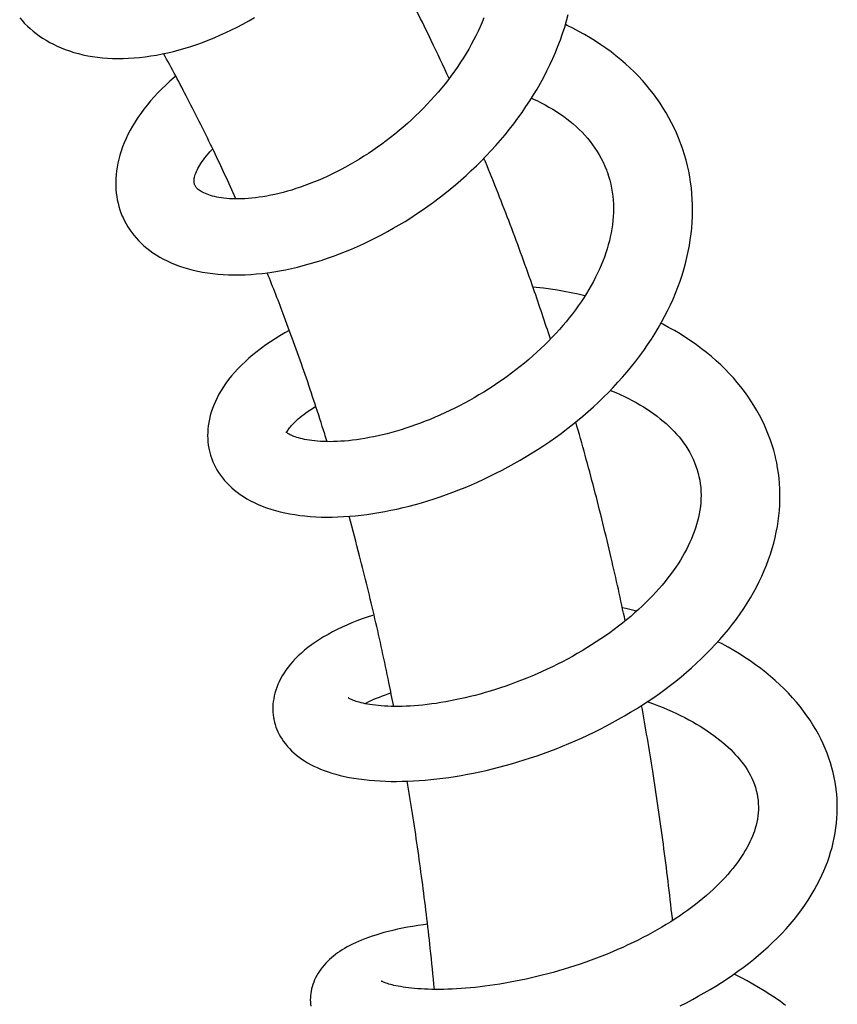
# Model space of a CAD drawing. Header units: millimetres. Extents: x 177 to 351, y 32 to 305.
# Tile 32 of 80: x 214.92 to 220.62, y 138.37 to 145.23. Entities that reach past the tile are written whole.
import ezdxf

# ---------------------------------------------------------------- set-up
doc = ezdxf.new("R2010")
doc.units = ezdxf.units.MM
doc.header["$LTSCALE"] = 30.734
doc.layers.get('0').update_dxf_attribs({"linetype": 'CONTINUOUS'})

msp = doc.modelspace()

# ---------------------------------------------------------------- linework, layer by layer
at = {"color": 7, "linetype": 'Continuous'}
for p, q in [((217.9112, 144.8214), (217.9168, 144.8209)), ((216.141, 144.0744), (216.1396, 144.0777)), ((216.1423, 144.0715), (216.141, 144.0744)), ((216.7808, 142.3499), (216.7825, 142.3534)), ((216.6894, 140.3649), (216.6908, 140.3565))]:
    msp.add_line(p, q, dxfattribs=at)
for points in [[(214.9202, 145.2402), (214.9371, 145.2203), (214.9549, 145.201), (214.9736, 145.1822), (214.9931, 145.164), (215.0136, 145.1464), (215.0349, 145.1295), (215.0571, 145.1132), (215.0802, 145.0976), (215.1042, 145.0826), (215.1292, 145.0683), (215.155, 145.0548), (215.1818, 145.042), (215.2095, 145.0299), (215.2382, 145.0187), (215.2678, 145.0083), (215.2982, 144.9987), (215.3294, 144.9901), (215.3615, 144.9824), (215.3942, 144.9757), (215.4277, 144.9699), (215.4619, 144.9651), (215.4967, 144.9613), (215.5321, 144.9585), (215.5681, 144.9568), (215.6047, 144.956), (215.6419, 144.9563), (215.6795, 144.9577), (215.7176, 144.9601), (215.7561, 144.9636), (215.7949, 144.9681), (215.834, 144.9736), (215.8735, 144.9802), (215.9131, 144.9878), (215.9529, 144.9964), (215.9928, 145.0059), (216.0329, 145.0165), (216.0731, 145.0281), (216.1135, 145.0406), (216.1539, 145.0541), (216.1944, 145.0686), (216.2349, 145.0841), (216.2754, 145.1005), (216.3159, 145.1179), (216.3563, 145.1362), (216.3966, 145.1553), (216.4368, 145.1754), (216.4768, 145.1963), (216.5165, 145.218), (216.556, 145.2406)], [(215.6381, 143.8517), (215.6407, 143.846), (215.651, 143.8246), (215.6622, 143.8037), (215.6744, 143.7833), (215.6875, 143.7632), (215.7015, 143.7435), (215.7165, 143.7243), (215.7324, 143.7055), (215.7493, 143.6871), (215.7673, 143.6692), (215.7862, 143.6518), (215.8062, 143.6348), (215.8272, 143.6184), (215.8494, 143.6025), (215.8725, 143.5872), (215.8968, 143.5726), (215.9222, 143.5585), (215.9486, 143.5452), (215.9761, 143.5325), (216.0047, 143.5206), (216.0342, 143.5096), (216.0647, 143.4993), (216.0962, 143.49), (216.1285, 143.4815), (216.1616, 143.474), (216.1955, 143.4674), (216.2303, 143.4617), (216.2657, 143.457), (216.3019, 143.4533), (216.3387, 143.4505), (216.3761, 143.4488), (216.414, 143.448), (216.4524, 143.4482), (216.4913, 143.4494), (216.5306, 143.4516), (216.5703, 143.4547), (216.6103, 143.4588), (216.6507, 143.4637), (216.6912, 143.4697), (216.732, 143.4765), (216.773, 143.4842), (216.8142, 143.4929), (216.8556, 143.5025), (216.8972, 143.5129), (216.9389, 143.5243), (216.9808, 143.5366), (217.0227, 143.5497), (217.0648, 143.5637), (217.1069, 143.5786), (217.1491, 143.5944), (217.1912, 143.611), (217.2333, 143.6284), (217.2753, 143.6466), (217.3173, 143.6657), (217.359, 143.6855), (217.4007, 143.7061), (217.4422, 143.7276), (217.4835, 143.7498), (217.5246, 143.7729), (217.5655, 143.7967), (217.6062, 143.8213), (217.6467, 143.8467), (217.6869, 143.8729), (217.7268, 143.8998), (217.7664, 143.9275), (217.8057, 143.9559), (217.8446, 143.9851), (217.8831, 144.015), (217.9211, 144.0456), (217.9587, 144.0768), (217.9958, 144.1088), (218.0324, 144.1414), (218.0684, 144.1746), (218.1039, 144.2086), (218.1387, 144.2431), (218.1729, 144.2783), (218.2065, 144.3141), (218.2394, 144.3505), (218.2717, 144.3875), (218.3032, 144.425), (218.334, 144.4631), (218.3641, 144.5017), (218.3933, 144.5409), (218.4217, 144.5805), (218.4493, 144.6206), (218.476, 144.6611), (218.5017, 144.702), (218.5265, 144.7433), (218.5504, 144.7849), (218.5732, 144.827), (218.5951, 144.8693), (218.616, 144.912), (218.6358, 144.9549), (218.6546, 144.9982), (218.6724, 145.0417), (218.6891, 145.0854), (218.7046, 145.1293), (218.7191, 145.1734), (218.7324, 145.2175), (218.7446, 145.2617)], [(218.1558, 145.2403), (218.143, 145.2088), (218.1294, 145.1774), (218.115, 145.146), (218.0999, 145.1148), (218.084, 145.0837), (218.0675, 145.0527), (218.0502, 145.0219), (218.0321, 144.9913), (218.0134, 144.9607), (217.9939, 144.9303), (217.9736, 144.9), (217.9527, 144.8698), (217.931, 144.8398), (217.9086, 144.81), (217.8855, 144.7804), (217.8618, 144.751), (217.8375, 144.722), (217.8125, 144.6933), (217.7871, 144.665), (217.761, 144.637), (217.7344, 144.6095), (217.7074, 144.5824), (217.6798, 144.5557), (217.6518, 144.5294), (217.6233, 144.5036), (217.5944, 144.4783), (217.5651, 144.4535), (217.5354, 144.4292), (217.5054, 144.4054), (217.475, 144.3821), (217.4444, 144.3594), (217.4135, 144.3373), (217.3824, 144.3157), (217.351, 144.2948), (217.3195, 144.2744), (217.2879, 144.2548), (217.2561, 144.2357), (217.2242, 144.2173), (217.1923, 144.1995), (217.1602, 144.1824), (217.1282, 144.1659), (217.0962, 144.1501), (217.0641, 144.135), (217.0322, 144.1205), (217.0005, 144.1068), (216.969, 144.0938), (216.9379, 144.0816), (216.907, 144.0701), (216.8765, 144.0593), (216.8462, 144.0492), (216.8162, 144.0397), (216.7864, 144.031), (216.757, 144.0229), (216.7279, 144.0155), (216.6992, 144.0088), (216.671, 144.0028), (216.6433, 143.9974), (216.6161, 143.9927), (216.5895, 143.9887), (216.5636, 143.9852), (216.5384, 143.9825), (216.5139, 143.9803), (216.4901, 143.9787), (216.4671, 143.9777), (216.4449, 143.9772), (216.4234, 143.9773), (216.4026, 143.9779), (216.3825, 143.9789), (216.363, 143.9804), (216.3444, 143.9824), (216.3265, 143.9847), (216.3094, 143.9875), (216.2933, 143.9906), (216.2782, 143.994), (216.2639, 143.9976), (216.2505, 144.0015), (216.2379, 144.0056), (216.2261, 144.0099), (216.215, 144.0145), (216.2047, 144.0192), (216.1951, 144.024), (216.1864, 144.0289), (216.1785, 144.0339), (216.1715, 144.0388), (216.1653, 144.0437), (216.1599, 144.0485), (216.1553, 144.0532), (216.1513, 144.0578), (216.1479, 144.0623), (216.1449, 144.0668), (216.1423, 144.0715)], [(219.5297, 144.3607), (219.5276, 144.3666), (219.5135, 144.4026), (219.4982, 144.4383), (219.4819, 144.4736), (219.4645, 144.5086), (219.446, 144.5432), (219.4264, 144.5774), (219.4058, 144.611), (219.3842, 144.6441), (219.3616, 144.6767), (219.338, 144.7088), (219.3133, 144.7403), (219.2875, 144.7715), (219.2607, 144.8021), (219.2326, 144.8323), (219.2035, 144.862), (219.1733, 144.8912), (219.142, 144.9197), (219.1098, 144.9476), (219.0765, 144.9748), (219.0422, 145.0014), (219.007, 145.0272), (218.9709, 145.0524), (218.9339, 145.0767), (218.8959, 145.1003), (218.8571, 145.1232), (218.8174, 145.1452), (218.7769, 145.1664), (218.7355, 145.1868), (218.7247, 145.1918)], [(216.0083, 144.8331), (215.997, 144.8237), (215.9672, 144.7974), (215.9383, 144.7707), (215.9103, 144.7436), (215.8834, 144.7161), (215.8574, 144.6883), (215.8326, 144.6601), (215.8087, 144.6316), (215.786, 144.6028), (215.7644, 144.5737), (215.744, 144.5444), (215.7248, 144.515), (215.707, 144.4855), (215.6904, 144.4561), (215.6752, 144.4268), (215.6613, 144.3976), (215.6488, 144.3687), (215.6375, 144.34), (215.6275, 144.3115), (215.6188, 144.2832), (215.6112, 144.2552), (215.6048, 144.2275), (215.5995, 144.2), (215.5954, 144.1729), (215.5925, 144.1462), (215.5906, 144.1198), (215.5897, 144.0938), (215.5899, 144.0683), (215.5912, 144.0433), (215.5934, 144.0187), (215.5966, 143.9946), (215.6007, 143.9709), (215.6057, 143.9476), (215.6117, 143.9248), (215.6186, 143.9023), (215.6264, 143.8802)], [(218.4875, 144.6794), (218.5011, 144.6734), (218.529, 144.6603), (218.5564, 144.6467), (218.5833, 144.6325), (218.6098, 144.6178), (218.6357, 144.6025), (218.6611, 144.5867), (218.6858, 144.5704), (218.7099, 144.5536), (218.7332, 144.5363), (218.7559, 144.5186), (218.7779, 144.5003), (218.7993, 144.4815), (218.82, 144.4621), (218.8402, 144.4421), (218.8597, 144.4214), (218.8784, 144.4001), (218.8965, 144.3781), (218.9138, 144.3554), (218.9302, 144.3322), (218.9459, 144.3083), (218.9606, 144.2838), (218.9744, 144.2587), (218.9872, 144.2331), (218.9991, 144.2069), (219.01, 144.1803), (219.0137, 144.1705)], [(219.5553, 144.2841), (219.5436, 144.3211), (219.5297, 144.3608)], [(216.1396, 144.0777), (216.138, 144.0827), (216.1368, 144.0874), (216.136, 144.0921), (216.1355, 144.0971), (216.1354, 144.1024), (216.1357, 144.1085), (216.1363, 144.1151), (216.1375, 144.1224), (216.1392, 144.1303), (216.1414, 144.1388), (216.1443, 144.1479), (216.1477, 144.1575), (216.1519, 144.1676), (216.1566, 144.1781), (216.1621, 144.1892), (216.1683, 144.2006), (216.1752, 144.2125), (216.1829, 144.2248), (216.1914, 144.2375), (216.2007, 144.2505), (216.2108, 144.2639), (216.2218, 144.2776), (216.2336, 144.2916), (216.2463, 144.306), (216.2599, 144.3206), (216.2656, 144.3264)], [(216.2501, 142.1927), (216.2522, 142.1859), (216.259, 142.1661), (216.2667, 142.1466), (216.2754, 142.1273), (216.285, 142.1082), (216.2956, 142.0894), (216.3072, 142.0709), (216.3197, 142.0526), (216.3332, 142.0345), (216.3478, 142.0168), (216.3634, 141.9994), (216.3801, 141.9824), (216.3979, 141.9657), (216.4167, 141.9495), (216.4367, 141.9337), (216.4578, 141.9183), (216.4802, 141.9034), (216.5039, 141.889), (216.5288, 141.8751), (216.555, 141.8619), (216.5823, 141.8493), (216.6108, 141.8375), (216.6404, 141.8264), (216.671, 141.8162), (216.7025, 141.8068), (216.7349, 141.7982), (216.7681, 141.7905), (216.8022, 141.7837), (216.837, 141.7778), (216.8726, 141.7727), (216.9089, 141.7686), (216.9458, 141.7653), (216.9834, 141.7629), (217.0215, 141.7613), (217.0601, 141.7607), (217.0992, 141.7609), (217.1387, 141.762), (217.1785, 141.7638), (217.2188, 141.7666), (217.2593, 141.7701), (217.3001, 141.7744), (217.3412, 141.7795), (217.3825, 141.7855), (217.4241, 141.7922), (217.4659, 141.7996), (217.5079, 141.8079), (217.5502, 141.817), (217.5927, 141.8268), (217.6355, 141.8374), (217.6784, 141.8489), (217.7216, 141.8611), (217.7649, 141.8741), (217.8083, 141.8878), (217.8519, 141.9024), (217.8954, 141.9177), (217.939, 141.9337), (217.9824, 141.9505), (218.0257, 141.9679), (218.0689, 141.9861), (218.1119, 142.0049), (218.1549, 142.0245), (218.1977, 142.0448), (218.2404, 142.0659), (218.2829, 142.0877), (218.3253, 142.1102), (218.3675, 142.1334), (218.4094, 142.1574), (218.4511, 142.182), (218.4925, 142.2074), (218.5335, 142.2334), (218.5742, 142.2601), (218.6146, 142.2875), (218.6544, 142.3155), (218.6939, 142.3441), (218.7328, 142.3734), (218.7712, 142.4033), (218.809, 142.4337), (218.8462, 142.4648), (218.8829, 142.4965), (218.919, 142.5288), (218.9545, 142.5617), (218.9895, 142.5953), (219.0238, 142.6295), (219.0575, 142.6643), (219.0904, 142.6997), (219.1226, 142.7356), (219.154, 142.7721), (219.1846, 142.8089), (219.2142, 142.8463), (219.2429, 142.884), (219.2706, 142.9221), (219.2974, 142.9605), (219.3232, 142.9994), (219.3479, 143.0385), (219.3717, 143.078), (219.3944, 143.1178), (219.4161, 143.1579), (219.4367, 143.1983), (219.4563, 143.239), (219.4748, 143.2799), (219.4921, 143.3211), (219.5083, 143.3624), (219.5234, 143.4038), (219.5373, 143.4453), (219.5499, 143.4868), (219.5614, 143.5282), (219.5716, 143.5696), (219.5806, 143.6109), (219.5884, 143.652), (219.595, 143.693), (219.6004, 143.7338), (219.6047, 143.7745), (219.6078, 143.8151), (219.6097, 143.8554), (219.6105, 143.8956), (219.6101, 143.9357), (219.6086, 143.9755), (219.6059, 144.0151), (219.6021, 144.0544), (219.5971, 144.0935), (219.591, 144.1323), (219.5838, 144.1708), (219.5754, 144.2089), (219.5659, 144.2467), (219.5553, 144.2841)], [(219.0137, 144.1705), (219.0165, 144.1627), (219.0255, 144.136), (219.0334, 144.1089), (219.0402, 144.0815), (219.046, 144.0537), (219.0508, 144.0258), (219.0545, 143.9975), (219.0571, 143.9692), (219.0587, 143.9406), (219.0594, 143.912), (219.059, 143.8834), (219.0576, 143.8549), (219.0553, 143.8264), (219.0521, 143.7981), (219.0481, 143.7698), (219.0431, 143.7416), (219.0373, 143.7135), (219.0307, 143.6854), (219.0232, 143.6572), (219.0149, 143.6291), (219.0059, 143.601), (218.996, 143.5728), (218.9853, 143.5447), (218.9738, 143.5164), (218.9614, 143.4881), (218.9483, 143.4598), (218.9343, 143.4314), (218.9195, 143.4029), (218.9039, 143.3744), (218.8876, 143.346), (218.8704, 143.3176), (218.8524, 143.2893), (218.8337, 143.2611), (218.8142, 143.233), (218.794, 143.205), (218.7731, 143.1772), (218.7514, 143.1495), (218.729, 143.122), (218.7059, 143.0946), (218.6821, 143.0674), (218.6576, 143.0403), (218.6324, 143.0135), (218.6065, 142.9869), (218.58, 142.9606), (218.5528, 142.9346), (218.5251, 142.9089), (218.4969, 142.8836), (218.4682, 142.8586), (218.4389, 142.8341), (218.4092, 142.8099), (218.3789, 142.7862), (218.3483, 142.7628), (218.3171, 142.7399), (218.2855, 142.7173), (218.2535, 142.6952), (218.221, 142.6735), (218.1883, 142.6524), (218.1552, 142.6317), (218.1219, 142.6116), (218.0884, 142.592), (218.0547, 142.573), (218.0209, 142.5545), (217.9869, 142.5367), (217.9528, 142.5194), (217.9186, 142.5027), (217.8843, 142.4866), (217.8499, 142.471), (217.8155, 142.4561), (217.7812, 142.4418), (217.747, 142.4281), (217.713, 142.4151), (217.6792, 142.4027), (217.6456, 142.391), (217.6123, 142.3799), (217.5792, 142.3695), (217.5463, 142.3597), (217.5138, 142.3506), (217.4816, 142.342), (217.4497, 142.3341), (217.4182, 142.3269), (217.3871, 142.3202), (217.3565, 142.3142), (217.3263, 142.3088), (217.2967, 142.304), (217.2677, 142.2998), (217.2393, 142.2962), (217.2116, 142.2932), (217.1845, 142.2907), (217.1583, 142.2888), (217.1328, 142.2875), (217.1082, 142.2866), (217.0843, 142.2862), (217.0611, 142.2864), (217.0388, 142.287), (217.0172, 142.288), (216.9965, 142.2894), (216.9766, 142.2912), (216.9576, 142.2934), (216.9395, 142.2959), (216.9224, 142.2987), (216.9063, 142.3018), (216.8912, 142.305), (216.8772, 142.3085), (216.8641, 142.312), (216.852, 142.3157), (216.8409, 142.3194), (216.8307, 142.3232), (216.8215, 142.3269), (216.8131, 142.3306), (216.8057, 142.3343), (216.7991, 142.3378), (216.7934, 142.3411), (216.7884, 142.3443), (216.7842, 142.3472), (216.7808, 142.3498), (216.7783, 142.3521), (216.7764, 142.3538), (216.7752, 142.3551)], [(215.6264, 143.8802), (215.6352, 143.8585), (215.6381, 143.8516)], [(218.8608, 143.3025), (218.8605, 143.3025), (218.8127, 143.3134), (218.7647, 143.3235), (218.7165, 143.3327), (218.668, 143.3411), (218.6194, 143.3487), (218.5704, 143.3554), (218.5213, 143.3614), (218.4977, 143.3639)], [(220.1878, 142.1817), (220.1856, 142.1906), (220.1762, 142.2262), (220.1656, 142.2617), (220.1538, 142.297), (220.1408, 142.3321), (220.1267, 142.367), (220.1114, 142.4017), (220.095, 142.4361), (220.0773, 142.4702), (220.0586, 142.504), (220.0386, 142.5375), (220.0176, 142.5706), (219.9954, 142.6033), (219.972, 142.6356), (219.9475, 142.6675), (219.9218, 142.699), (219.8949, 142.7301), (219.8668, 142.7607), (219.8374, 142.791), (219.8069, 142.8207), (219.7752, 142.85), (219.7423, 142.8786), (219.7083, 142.9067), (219.6732, 142.9342), (219.6371, 142.9609), (219.6001, 142.9869), (219.5622, 143.0121), (219.5235, 143.0365), (219.484, 143.0601), (219.4438, 143.0828), (219.4028, 143.1047), (219.3905, 143.1109)], [(216.7998, 143.0619), (216.7687, 143.0446), (216.7343, 143.0243), (216.7006, 143.0036), (216.6678, 142.9822), (216.6359, 142.9603), (216.6048, 142.9379), (216.5747, 142.915), (216.5457, 142.8916), (216.5177, 142.8677), (216.491, 142.8435), (216.4655, 142.819), (216.4412, 142.7943), (216.4183, 142.7692), (216.3967, 142.744), (216.3764, 142.7186), (216.3576, 142.6931), (216.3401, 142.6676), (216.324, 142.642), (216.3093, 142.6166), (216.296, 142.5913), (216.284, 142.5661), (216.2733, 142.5411), (216.2639, 142.5164), (216.2557, 142.4918), (216.2488, 142.4676), (216.243, 142.4436), (216.2383, 142.4199), (216.2347, 142.3965), (216.2322, 142.3735), (216.2307, 142.3507), (216.2303, 142.3283), (216.2308, 142.3062), (216.2323, 142.2844), (216.2347, 142.263), (216.2381, 142.2419), (216.2425, 142.2211)], [(219.0381, 142.6443), (219.0465, 142.6409), (219.0768, 142.628), (219.1063, 142.6149), (219.1351, 142.6013), (219.1632, 142.5874), (219.1906, 142.5731), (219.2173, 142.5585), (219.2433, 142.5435), (219.2687, 142.5282), (219.2934, 142.5124), (219.3174, 142.4964), (219.3407, 142.48), (219.3632, 142.4633), (219.3848, 142.4464), (219.4056, 142.4293), (219.4256, 142.412), (219.4449, 142.3943), (219.4636, 142.3763), (219.4817, 142.3578), (219.4992, 142.3387), (219.5162, 142.3191), (219.5325, 142.2988), (219.5482, 142.2778), (219.5632, 142.2563), (219.5774, 142.2341), (219.5907, 142.2115), (219.6031, 142.1883), (219.6145, 142.1646), (219.625, 142.1404), (219.6344, 142.1158), (219.6428, 142.0907), (219.65, 142.0653), (219.653, 142.0533)], [(216.7825, 142.3534), (216.7851, 142.3582), (216.7882, 142.3636), (216.792, 142.3695), (216.7965, 142.376), (216.8016, 142.3829), (216.8075, 142.3903), (216.8142, 142.3982), (216.8217, 142.4066), (216.8301, 142.4155), (216.8394, 142.4247), (216.8497, 142.4344), (216.8609, 142.4445), (216.8731, 142.4549), (216.8863, 142.4657), (216.9006, 142.4767), (216.9159, 142.488), (216.9322, 142.4995), (216.9495, 142.5112), (216.9678, 142.523), (216.9843, 142.5331)], [(216.2425, 142.2211), (216.2477, 142.2008), (216.2501, 142.1927)], [(220.1971, 142.1397), (220.1893, 142.1754), (220.1878, 142.1818)], [(216.6908, 140.3565), (216.6922, 140.3494), (216.6962, 140.332), (216.701, 140.3147), (216.7066, 140.2976), (216.7132, 140.2805), (216.7206, 140.2635), (216.729, 140.2466), (216.7384, 140.2298), (216.7488, 140.213), (216.7602, 140.1963), (216.7726, 140.1798), (216.786, 140.1635), (216.8004, 140.1476), (216.8158, 140.1321), (216.8321, 140.1171), (216.8493, 140.1025), (216.8674, 140.0884), (216.8863, 140.0748), (216.9061, 140.0618), (216.9268, 140.0493), (216.9483, 140.0373), (216.9707, 140.0259), (216.994, 140.0151), (217.0181, 140.0048), (217.0433, 139.995), (217.0694, 139.9858), (217.0966, 139.977), (217.1249, 139.9688), (217.1544, 139.9612), (217.1851, 139.954), (217.2172, 139.9475), (217.2505, 139.9415), (217.2849, 139.9362), (217.3205, 139.9316), (217.3569, 139.9277), (217.3941, 139.9246), (217.432, 139.9222), (217.4703, 139.9205), (217.5088, 139.9196), (217.5477, 139.9194), (217.5868, 139.9198), (217.6261, 139.921), (217.6658, 139.9228), (217.7059, 139.9252), (217.7463, 139.9283), (217.7871, 139.9321), (217.8284, 139.9365), (217.8701, 139.9416), (217.9122, 139.9474), (217.9547, 139.9538), (217.9975, 139.9609), (218.0406, 139.9687), (218.084, 139.9771), (218.1276, 139.9862), (218.1714, 139.996), (218.2154, 140.0064), (218.2595, 140.0175), (218.3038, 140.0293), (218.3482, 140.0417), (218.3927, 140.0548), (218.4373, 140.0685), (218.4819, 140.0829), (218.5265, 140.0979), (218.571, 140.1135), (218.6154, 140.1299), (218.6598, 140.1468), (218.7041, 140.1644), (218.7483, 140.1827), (218.7924, 140.2016), (218.8363, 140.2212), (218.88, 140.2414), (218.9236, 140.2623), (218.9669, 140.2838), (219.0099, 140.3059), (219.0527, 140.3287), (219.0951, 140.3521), (219.1372, 140.3761), (219.1788, 140.4007), (219.22, 140.4259), (219.2607, 140.4517), (219.3009, 140.478), (219.3406, 140.5049), (219.3797, 140.5325), (219.4184, 140.5606), (219.4565, 140.5893), (219.4941, 140.6187), (219.5311, 140.6487), (219.5675, 140.6792), (219.6032, 140.7104), (219.6383, 140.7421), (219.6726, 140.7744), (219.7061, 140.8072), (219.7389, 140.8406), (219.7708, 140.8744), (219.8018, 140.9088), (219.8318, 140.9435), (219.8609, 140.9787), (219.889, 141.0143), (219.916, 141.0503), (219.942, 141.0866), (219.9669, 141.1232), (219.9908, 141.1602), (220.0136, 141.1976), (220.0353, 141.2352), (220.0558, 141.2731), (220.0752, 141.3113), (220.0934, 141.3495), (220.1104, 141.3879), (220.1262, 141.4263), (220.1406, 141.4648), (220.1539, 141.5031), (220.1659, 141.5415), (220.1766, 141.5798), (220.1862, 141.618), (220.1945, 141.6562), (220.2017, 141.6942), (220.2077, 141.7322), (220.2124, 141.7701), (220.2161, 141.8078), (220.2185, 141.8454), (220.2199, 141.8829), (220.22, 141.9202), (220.219, 141.9573), (220.2169, 141.9942), (220.2137, 142.0309), (220.2093, 142.0674), (220.2037, 142.1037), (220.1971, 142.1397)], [(219.653, 142.0535), (219.6553, 142.0433), (219.6604, 142.0179), (219.6644, 141.9922), (219.6672, 141.9662), (219.669, 141.9401), (219.6696, 141.9138), (219.6692, 141.8875), (219.6677, 141.8612), (219.6652, 141.8351), (219.6617, 141.8092), (219.6573, 141.7836), (219.652, 141.7584), (219.6459, 141.7334), (219.639, 141.7085), (219.6313, 141.6838), (219.6228, 141.6592), (219.6134, 141.6346), (219.6033, 141.61), (219.5924, 141.5854), (219.5807, 141.5607), (219.5682, 141.536), (219.5549, 141.5112), (219.5407, 141.4863), (219.5257, 141.4613), (219.5098, 141.4362), (219.4932, 141.4112), (219.4757, 141.3862), (219.4575, 141.3612), (219.4386, 141.3365), (219.419, 141.3119), (219.3987, 141.2873), (219.3775, 141.2629), (219.3555, 141.2384), (219.3327, 141.2139), (219.309, 141.1894), (219.2844, 141.165), (219.2592, 141.1407), (219.2332, 141.1165), (219.2065, 141.0927), (219.1792, 141.069), (219.1512, 141.0456), (219.1227, 141.0225), (219.0935, 140.9997), (219.0638, 140.9772), (219.0335, 140.955), (219.0027, 140.9331), (218.9713, 140.9116), (218.9395, 140.8905), (218.9071, 140.8697), (218.8743, 140.8492), (218.8409, 140.8291), (218.8072, 140.8094), (218.773, 140.7901), (218.7385, 140.7713), (218.7037, 140.7529), (218.6686, 140.7349), (218.6333, 140.7175), (218.5978, 140.7005), (218.5622, 140.6841), (218.5265, 140.6682), (218.4906, 140.6528), (218.4545, 140.638), (218.4182, 140.6235), (218.3819, 140.6096), (218.3456, 140.5963), (218.3092, 140.5835), (218.2729, 140.5712), (218.2368, 140.5595), (218.2009, 140.5484), (218.1652, 140.5378), (218.1297, 140.5278), (218.0945, 140.5184), (218.0596, 140.5096), (218.025, 140.5013), (217.9906, 140.4936), (217.9566, 140.4864), (217.9229, 140.4798), (217.8896, 140.4737), (217.8567, 140.4682), (217.8243, 140.4631), (217.7923, 140.4587), (217.7608, 140.4547), (217.7301, 140.4513), (217.7, 140.4485), (217.6706, 140.4461), (217.642, 140.4442), (217.6141, 140.4428), (217.587, 140.4419), (217.5606, 140.4414), (217.535, 140.4413), (217.5102, 140.4417), (217.4863, 140.4425), (217.4633, 140.4436), (217.4411, 140.4452), (217.4199, 140.447), (217.3996, 140.4492), (217.3803, 140.4516), (217.3621, 140.4543), (217.3449, 140.4572), (217.3287, 140.4603), (217.3137, 140.4635), (217.2998, 140.4668), (217.2871, 140.4701), (217.2755, 140.4734), (217.2649, 140.4768), (217.2553, 140.48), (217.2466, 140.4833), (217.2389, 140.4864), (217.2321, 140.4894), (217.2262, 140.4922), (217.2212, 140.4947), (217.217, 140.497), (217.2138, 140.499), (217.2113, 140.5005), (217.2109, 140.5008)], [(219.2204, 141.1051), (219.1924, 141.1124), (219.1454, 141.1237), (219.1209, 141.1292)], [(217.3903, 141.0792), (217.3804, 141.0761), (217.3435, 141.0637), (217.3071, 141.0508), (217.2714, 141.0373), (217.2362, 141.0233), (217.2017, 141.0086), (217.1677, 140.9933), (217.1343, 140.9773), (217.1016, 140.9607), (217.0698, 140.9435), (217.0391, 140.9258), (217.0096, 140.9077), (216.9814, 140.8893), (216.9548, 140.8706), (216.9296, 140.8518), (216.9058, 140.8328), (216.8835, 140.8136), (216.8624, 140.7942), (216.8427, 140.7747), (216.8242, 140.755), (216.8071, 140.7351), (216.7911, 140.7151), (216.7763, 140.695), (216.7627, 140.6748), (216.7503, 140.6545), (216.7391, 140.6342), (216.729, 140.6139), (216.72, 140.5937), (216.7121, 140.5736), (216.7052, 140.5537), (216.6994, 140.5339), (216.6946, 140.5144), (216.6908, 140.495), (216.6879, 140.4758), (216.6859, 140.4568), (216.6849, 140.438), (216.6847, 140.4194), (216.6854, 140.4011), (216.6869, 140.3829), (216.6894, 140.3649)], [(220.6111, 139.8697), (220.6097, 139.8803), (220.6045, 139.9139), (220.598, 139.9475), (220.5904, 139.9812), (220.5817, 140.0148), (220.5718, 140.0483), (220.5607, 140.0818), (220.5484, 140.1152), (220.535, 140.1485), (220.5204, 140.1817), (220.5046, 140.2147), (220.4876, 140.2475), (220.4694, 140.2801), (220.45, 140.3125), (220.4294, 140.3448), (220.4076, 140.3767), (220.3844, 140.4085), (220.36, 140.44), (220.3343, 140.4713), (220.3073, 140.5023), (220.279, 140.5328), (220.2496, 140.563), (220.219, 140.5926), (220.1872, 140.6217), (220.1544, 140.6502), (220.1204, 140.6781), (220.0855, 140.7055), (220.0497, 140.7321), (220.0129, 140.7581), (219.9752, 140.7834), (219.9368, 140.8079), (219.8975, 140.8318), (219.8576, 140.8548), (219.817, 140.8771), (219.7872, 140.8927)], [(217.3255, 140.461), (217.3378, 140.4673), (217.3537, 140.4751), (217.3706, 140.4831), (217.3887, 140.4911), (217.4078, 140.4991), (217.4279, 140.5071), (217.4489, 140.5151), (217.4708, 140.5229), (217.4936, 140.5307), (217.5082, 140.5354)], [(219.2965, 140.4751), (219.3055, 140.4719), (219.3392, 140.4595), (219.3722, 140.4467), (219.4046, 140.4336), (219.4363, 140.4201), (219.4673, 140.4064), (219.4977, 140.3923), (219.5272, 140.378), (219.5561, 140.3635), (219.5842, 140.3487), (219.6114, 140.3336), (219.6379, 140.3184), (219.6636, 140.3029), (219.6886, 140.2873), (219.7127, 140.2714), (219.736, 140.2554), (219.7586, 140.2393), (219.7803, 140.223), (219.8012, 140.2066), (219.8213, 140.1901), (219.8404, 140.1736), (219.8587, 140.1571), (219.8762, 140.1405), (219.8928, 140.1239), (219.9087, 140.1073), (219.9239, 140.0904), (219.9385, 140.0734), (219.9524, 140.0561), (219.9657, 140.0383), (219.9786, 140.02), (219.9909, 140.0011), (220.0026, 139.9815), (220.0137, 139.9614), (220.0238, 139.9408), (220.0331, 139.9199), (220.0414, 139.8985), (220.0487, 139.877), (220.0549, 139.8551), (220.06, 139.8331), (220.064, 139.811), (220.0657, 139.799)], [(220.5258, 139.295), (220.5376, 139.3234), (220.5506, 139.3573), (220.5624, 139.3912), (220.5732, 139.4251), (220.5827, 139.4591), (220.5912, 139.4931), (220.5985, 139.527), (220.6048, 139.561), (220.6099, 139.5948), (220.614, 139.6287), (220.6169, 139.6624), (220.6188, 139.696), (220.6196, 139.7296), (220.6193, 139.7629), (220.618, 139.7962), (220.6156, 139.8293), (220.6121, 139.8621), (220.6111, 139.8698)], [(220.0657, 139.7992), (220.067, 139.7877), (220.0688, 139.7653), (220.0695, 139.7431), (220.0692, 139.7213), (220.0678, 139.6997), (220.0656, 139.6783), (220.0624, 139.657), (220.0583, 139.6359), (220.0534, 139.6149), (220.0477, 139.5941), (220.0412, 139.5733), (220.0348, 139.5553)], [(220.0348, 139.5553), (220.0281, 139.5378), (220.0196, 139.5178), (220.0104, 139.4976), (220.0004, 139.4774), (219.9896, 139.4571), (219.978, 139.4367), (219.9656, 139.4161), (219.9523, 139.3954), (219.9383, 139.3746), (219.9234, 139.3537), (219.9077, 139.3328), (219.8911, 139.3117), (219.8738, 139.2906), (219.8556, 139.2696), (219.8367, 139.2486), (219.817, 139.2276), (219.7966, 139.2067), (219.7754, 139.1859), (219.7533, 139.1651), (219.7305, 139.1443), (219.7068, 139.1236), (219.6823, 139.1029), (219.657, 139.0822), (219.6308, 139.0616), (219.6038, 139.0411), (219.5761, 139.0207), (219.5476, 139.0005), (219.5184, 138.9805), (219.4886, 138.9608), (219.4582, 138.9413), (219.4272, 138.9221), (219.3957, 138.9032), (219.3637, 138.8846), (219.3312, 138.8664), (219.2982, 138.8484), (219.2646, 138.8308), (219.2303, 138.8134), (219.1955, 138.7963), (219.1602, 138.7795), (219.1243, 138.763), (219.0881, 138.7469), (219.0516, 138.7313), (219.0148, 138.716), (218.9778, 138.7012), (218.9406, 138.6868), (218.9032, 138.6729), (218.8657, 138.6594), (218.828, 138.6464), (218.7903, 138.6338), (218.7524, 138.6217), (218.7145, 138.6101), (218.6766, 138.5989), (218.6388, 138.5882), (218.6009, 138.5779), (218.5632, 138.5682), (218.5256, 138.5589), (218.4881, 138.5501), (218.4508, 138.5417), (218.4137, 138.5339), (218.3768, 138.5265), (218.3403, 138.5195), (218.3041, 138.5131), (218.2682, 138.5071), (218.2327, 138.5016), (218.1977, 138.4965), (218.1631, 138.492), (218.1289, 138.4878), (218.0953, 138.4841), (218.0621, 138.4809), (218.0295, 138.4781), (217.9975, 138.4757), (217.966, 138.4738), (217.9352, 138.4722), (217.9051, 138.471), (217.8757, 138.4703), (217.8472, 138.4699), (217.8196, 138.4699), (217.7929, 138.4702), (217.7671, 138.4709), (217.7421, 138.4718), (217.7181, 138.4731), (217.6949, 138.4746), (217.6726, 138.4764), (217.6512, 138.4785), (217.6306, 138.4808), (217.611, 138.4834), (217.5924, 138.4861), (217.5747, 138.489), (217.5582, 138.492), (217.5427, 138.4951), (217.5285, 138.4982), (217.5156, 138.5013), (217.5039, 138.5044), (217.4935, 138.5074), (217.4841, 138.5102), (217.4759, 138.5129), (217.4685, 138.5155), (217.4621, 138.518), (217.4566, 138.5202), (217.4519, 138.5222), (217.4481, 138.524), (217.445, 138.5255), (217.4428, 138.5267), (217.4413, 138.5275), (217.4409, 138.5277)], [(219.525, 138.3555), (219.5672, 138.3769), (219.6092, 138.399), (219.6507, 138.4217), (219.6918, 138.4449), (219.7324, 138.4687), (219.7725, 138.4931), (219.812, 138.518), (219.8508, 138.5435), (219.8891, 138.5695), (219.9266, 138.596), (219.9635, 138.6231), (219.9998, 138.6508), (220.0354, 138.6791), (220.0703, 138.708), (220.1045, 138.7375), (220.1379, 138.7675), (220.1704, 138.7981), (220.2019, 138.8291), (220.2324, 138.8605), (220.2619, 138.8924), (220.2903, 138.9246), (220.3177, 138.9573), (220.344, 138.9903), (220.3692, 139.0238), (220.3933, 139.0576), (220.4162, 139.0918), (220.438, 139.1262), (220.4586, 139.1608), (220.4779, 139.1956), (220.4958, 139.2304), (220.5125, 139.2651), (220.5258, 139.295)], [(217.7631, 138.9242), (217.7343, 138.9205), (217.6966, 138.9149), (217.6598, 138.909), (217.6238, 138.9026), (217.5888, 138.8958), (217.5547, 138.8887), (217.5218, 138.8812), (217.4901, 138.8734), (217.4596, 138.8654), (217.4304, 138.8571), (217.4026, 138.8486), (217.3761, 138.84), (217.3508, 138.8313), (217.3268, 138.8224), (217.3038, 138.8133), (217.2819, 138.8041), (217.261, 138.7948), (217.2409, 138.7853), (217.2217, 138.7756), (217.2032, 138.7657), (217.1855, 138.7556), (217.1684, 138.7452), (217.152, 138.7347), (217.1363, 138.7238), (217.1211, 138.7127), (217.1066, 138.7013), (217.0926, 138.6896), (217.0791, 138.6776), (217.0662, 138.6652), (217.0538, 138.6524), (217.0419, 138.6392), (217.0306, 138.6255), (217.0198, 138.6115), (217.0097, 138.597), (217.0002, 138.5822), (216.9913, 138.567), (216.9833, 138.5516), (216.976, 138.536), (216.9695, 138.5203), (216.9638, 138.5046), (216.9589, 138.4888), (216.9549, 138.4732), (216.9516, 138.4576), (216.9492, 138.4422), (216.9474, 138.4269), (216.9465, 138.4118), (216.9462, 138.3968), (216.9467, 138.3821), (216.9471, 138.3751)], [(220.259, 138.3584), (220.2229, 138.3847), (220.1859, 138.4104), (220.1482, 138.4354), (220.1097, 138.4597), (220.0708, 138.4833), (220.0312, 138.5063), (219.9912, 138.5286), (219.9506, 138.5502), (219.9096, 138.5712), (219.8989, 138.5764)], [(216.9472, 138.3748), (216.9478, 138.3684), (216.9496, 138.3538)]]:
    msp.add_lwpolyline(points, dxfattribs=at)
for points, knots in [([(217.9137, 144.8166), (217.8732, 144.9049), (217.7672, 145.1299), (217.5885, 145.4864), (217.4347, 145.7713), (217.3501, 145.9213), (217.3391, 145.9407)], [0, 0, 0, 0, 0.291605, 0.746249, 1.195905, 1.262822, 1.262822, 1.262822, 1.262822]), ([(216.4277, 143.9774), (216.3775, 144.0895), (216.2687, 144.3245), (216.1004, 144.6622), (215.9804, 144.8865), (215.9231, 144.99)], [0, 0, 0, 0, 0.368567, 0.776671, 1.131677, 1.131677, 1.131677, 1.131677]), ([(218.6201, 143.0006), (218.5819, 143.1182), (218.4921, 143.3855), (218.3422, 143.798), (218.223, 144.0996), (218.1597, 144.2528), (218.1562, 144.261)], [0, 0, 0, 0, 0.370775, 0.846129, 1.316513, 1.343378, 1.343378, 1.343378, 1.343378]), ([(217.0633, 142.2864), (217.0576, 142.3047), (217.0086, 142.4611), (216.9125, 142.7526), (216.7779, 143.1264), (216.6865, 143.3617), (216.6457, 143.4632)], [0, 0, 0, 0, 0.057349, 0.491662, 0.920704, 1.248976, 1.248976, 1.248976, 1.248976]), ([(219.1409, 141.0371), (219.1099, 141.1842), (219.0416, 141.4923), (218.9274, 141.9548), (218.8412, 142.2693), (218.7967, 142.4238)], [0, 0, 0, 0, 0.451096, 0.946657, 1.42907, 1.42907, 1.42907, 1.42907]), ([(217.5271, 140.4415), (217.5163, 140.4969), (217.4753, 140.7012), (217.3988, 141.0516), (217.3044, 141.4376), (217.2411, 141.6747), (217.2158, 141.7664)], [0, 0, 0, 0, 0.169285, 0.625237, 1.075772, 1.361307, 1.361307, 1.361307, 1.361307]), ([(219.4714, 138.9497), (219.4708, 138.955), (219.4513, 139.1322), (219.4091, 139.4795), (219.3373, 139.9738), (219.283, 140.2958), (219.2556, 140.4483)], [0, 0, 0, 0, 0.016005, 0.534997, 1.049476, 1.514393, 1.514393, 1.514393, 1.514393]), ([(217.8116, 138.47), (217.8025, 138.5656), (217.7766, 138.8189), (217.7274, 139.2276), (217.6717, 139.6155), (217.6344, 139.8457), (217.6218, 139.9208)], [0, 0, 0, 0, 0.288057, 0.763892, 1.234921, 1.463494, 1.463494, 1.463494, 1.463494])]:
    msp.add_open_spline(points, degree=3, knots=knots, dxfattribs=at)

doc.saveas('drawing.dxf')
